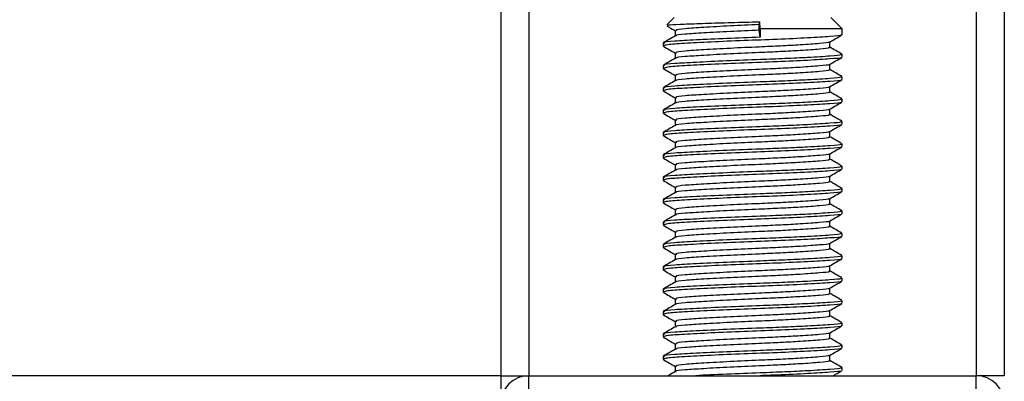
# Model space of a CAD drawing. Header units: millimetres. Extents: x 0 to 420, y 0 to 297.
# Tile 31 of 62: x 151.47 to 163.98, y 199.44 to 204.03. Entities that reach past the tile are written whole.
import ezdxf

# ---------------------------------------------------------------- set-up
doc = ezdxf.new("R2010")
doc.units = ezdxf.units.MM

msp = doc.modelspace()

# ---------------------------------------------------------------- linework, layer by layer
at = {"color": 7, "linetype": 'Continuous', "lineweight": 25}
for p, q in [((157.5858, 233.6261), (157.5858, 199.5067)), ((157.9412, 233.6261), (157.9412, 199.5067)), ((163.6277, 233.6261), (163.6277, 199.5067)), ((163.9832, 233.6261), (163.9832, 199.5067)), ((159.7893, 204.0559), (159.697, 203.9636)), ((161.9218, 203.9138), (161.7796, 204.0559)), ((160.8697, 203.9671), (160.8753, 204.0039)), ((160.8697, 203.896), (160.8697, 203.9671)), ((160.8831, 203.9138), (160.8753, 204.0039)), ((160.8831, 203.9138), (160.8831, 203.8071)), ((161.9218, 203.9138), (160.8831, 203.9138)), ((161.9218, 203.8386), (161.9218, 203.9138)), ((159.801, 203.8918), (159.801, 203.8228)), ((160.8831, 203.8071), (160.8697, 203.896)), ((159.6471, 203.7321), (159.6471, 203.6964)), ((159.6487, 203.6939), (159.6583, 203.6923)), ((161.7679, 203.6786), (161.7679, 203.7479)), ((159.801, 203.6075), (159.801, 203.5384)), ((161.9218, 203.5543), (161.9218, 203.5898)), ((159.6471, 203.4477), (159.6471, 203.412)), ((159.6487, 203.4096), (159.6583, 203.408)), ((161.7679, 203.3942), (161.7679, 203.4635)), ((159.801, 203.3231), (159.801, 203.2541)), ((161.9218, 203.2699), (161.9218, 203.3055)), ((159.6471, 203.1634), (159.6471, 203.1277)), ((161.7679, 203.1099), (161.7679, 203.1792)), ((159.6487, 203.1252), (159.6583, 203.1237)), ((159.801, 203.0388), (159.801, 202.9698)), ((161.9218, 202.9856), (161.9218, 203.0212)), ((159.6471, 202.8791), (159.6471, 202.8434)), ((159.6487, 202.8409), (159.6583, 202.8393)), ((161.7679, 202.8256), (161.7679, 202.8949)), ((159.801, 202.7545), (159.801, 202.6854)), ((161.9218, 202.7013), (161.9218, 202.7368)), ((159.6471, 202.5947), (159.6471, 202.5591)), ((159.6487, 202.5566), (159.6583, 202.555)), ((161.7679, 202.5412), (161.7679, 202.6105)), ((159.801, 202.4702), (159.801, 202.4011)), ((161.9218, 202.417), (161.9218, 202.4525)), ((159.6471, 202.3104), (159.6471, 202.2747)), ((159.6487, 202.2723), (159.6583, 202.2707)), ((161.7679, 202.2569), (161.7679, 202.3262)), ((159.801, 202.1858), (159.801, 202.1168)), ((161.9218, 202.1326), (161.9218, 202.1682)), ((159.6471, 202.0261), (159.6471, 201.9904)), ((161.7679, 201.9726), (161.7679, 202.0419)), ((159.6487, 201.9879), (159.6583, 201.9863)), ((159.801, 201.9015), (159.801, 201.8325)), ((161.9218, 201.8483), (161.9218, 201.8838)), ((159.6471, 201.7418), (159.6471, 201.7061)), ((159.6487, 201.7036), (159.6583, 201.702)), ((161.7679, 201.6883), (161.7679, 201.7576)), ((159.801, 201.6172), (159.801, 201.5481)), ((161.9218, 201.564), (161.9218, 201.5995)), ((159.6471, 201.4574), (159.6471, 201.4217)), ((159.6487, 201.4193), (159.6583, 201.4177)), ((161.7679, 201.4039), (161.7679, 201.4732)), ((159.801, 201.3328), (159.801, 201.2638)), ((161.9218, 201.2796), (161.9218, 201.3152)), ((159.6471, 201.1731), (159.6471, 201.1374)), ((161.7679, 201.1196), (161.7679, 201.1889)), ((159.6487, 201.1349), (159.6583, 201.1334)), ((159.801, 201.0485), (159.801, 200.9795)), ((161.9218, 200.9953), (161.9218, 201.0309)), ((161.7679, 200.8353), (161.7679, 200.9046)), ((159.6471, 200.8888), (159.6471, 200.8531)), ((159.6487, 200.8506), (159.6583, 200.849)), ((159.801, 200.7642), (159.801, 200.6951)), ((161.9218, 200.711), (161.9218, 200.7465)), ((159.6471, 200.6044), (159.6471, 200.5688)), ((159.6487, 200.5663), (159.6583, 200.5647)), ((161.7679, 200.5509), (161.7679, 200.6202)), ((159.801, 200.4799), (159.801, 200.4108)), ((161.9218, 200.4267), (161.9218, 200.4622)), ((159.6471, 200.3201), (159.6471, 200.2844)), ((159.6487, 200.2819), (159.6583, 200.2804)), ((161.7679, 200.2666), (161.7679, 200.3359)), ((159.801, 200.1955), (159.801, 200.1265)), ((161.9218, 200.1423), (161.9218, 200.1779)), ((159.6471, 200.0358), (159.6471, 200.0001)), ((161.7679, 199.9823), (161.7679, 200.0516)), ((159.6487, 199.9976), (159.6583, 199.996)), ((159.801, 199.9112), (159.801, 199.8422)), ((161.9218, 199.858), (161.9218, 199.8935)), ((159.6471, 199.7515), (159.6471, 199.7158)), ((159.6487, 199.7133), (159.6583, 199.7117)), ((161.7679, 199.698), (161.7679, 199.7673)), ((159.801, 199.6269), (159.801, 199.5578)), ((161.9218, 199.5737), (161.9218, 199.6092)), ((157.5858, 199.5067), (104.2741, 199.5067)), ((157.5858, 199.5067), (157.9412, 199.5067)), ((157.5858, 199.5067), (157.5858, 199.1939)), ((157.9412, 199.2223), (157.9412, 199.5067)), ((157.9412, 199.5067), (163.6277, 199.5067)), ((163.9832, 199.5067), (163.6277, 199.5067)), ((163.6277, 199.2223), (163.6277, 199.5067))]:
    msp.add_line(p, q, dxfattribs=at)
for centre, start, end in [((157.9412, 199.1512), 90, 180), ((163.6277, 199.1512), 0, 90)]:
    msp.add_arc(centre, 0.3554, start, end, dxfattribs=at)
for points, knots in [([(159.6961, 203.9508), (159.707, 203.9445), (159.742, 203.9242), (159.7769, 203.904), (159.801, 203.89)], [0, 0, 0, 0, 0.3105896, 1, 1, 1, 1]), ([(159.7044, 203.9563), (159.7053, 203.9583), (159.7076, 203.9638), (159.8494, 203.9723), (160.0968, 203.9813), (160.4235, 203.9918), (160.6956, 203.9993), (160.8447, 204.0031), (160.8753, 204.0039)], [0, 0, 0, 0, 0.127965, 0.3355013, 0.5431564, 0.74606, 0.9478924, 1, 1, 1, 1]), ([(160.8697, 203.9671), (160.7454, 203.9616), (160.4934, 203.9505), (160.1541, 203.9317), (159.9144, 203.9161), (159.7961, 203.9021), (159.8133, 203.894), (159.8178, 203.8919)], [0, 0, 0, 0, 0.22747327, 0.46127999, 0.68605703, 0.91662891, 1, 1, 1, 1]), ([(159.8044, 203.8247), (159.7787, 203.8098), (159.7272, 203.78), (159.6757, 203.7502), (159.6499, 203.7353)], [0, 0, 0, 0, 0.49989867, 1, 1, 1, 1]), ([(160.8831, 203.8071), (160.7393, 203.8017), (160.4479, 203.7906), (160.0554, 203.7718), (159.7784, 203.7561), (159.6415, 203.7422), (159.6613, 203.7342), (159.6664, 203.7321)], [0, 0, 0, 0, 0.227753, 0.46184, 0.6868963, 0.9177483, 1, 1, 1, 1]), ([(161.9056, 203.8345), (161.9072, 203.8335), (161.9183, 203.8266), (161.7809, 203.8155), (161.5038, 203.7979), (161.1077, 203.7795), (160.6697, 203.7641), (160.246, 203.7458), (159.9045, 203.7281), (159.6829, 203.7131), (159.6654, 203.7018), (159.6571, 203.6964)], [0, 0, 0, 0, 0.02094603, 0.1431057, 0.26833207, 0.39481226, 0.5164381, 0.64283453, 0.76819743, 0.89026332, 1, 1, 1, 1]), ([(160.8697, 203.896), (160.7455, 203.8905), (160.4936, 203.8794), (160.1534, 203.8606), (159.9171, 203.845), (159.8008, 203.8324), (159.8118, 203.8256), (159.8131, 203.8248)], [0, 0, 0, 0, 0.2397753, 0.4862266, 0.7231599, 0.9662013, 1, 1, 1, 1]), ([(161.763, 203.745), (161.7887, 203.7599), (161.8402, 203.7898), (161.8917, 203.8195), (161.9174, 203.8344)], [0, 0, 0, 0, 0.4999098, 1, 1, 1, 1]), ([(159.6515, 203.6923), (159.6772, 203.6774), (159.7271, 203.6485), (159.7769, 203.6197), (159.801, 203.6057)], [0, 0, 0, 0, 0.51635581, 1, 1, 1, 1]), ([(161.7504, 203.6786), (161.7548, 203.6762), (161.7701, 203.6679), (161.6487, 203.6555), (161.4252, 203.6394), (161.1479, 203.624), (160.841, 203.6104), (160.493, 203.5951), (160.1535, 203.5763), (159.9171, 203.5606), (159.8008, 203.5481), (159.8118, 203.5413), (159.8131, 203.5405)], [0, 0, 0, 0, 0.0490909, 0.1710963, 0.2961678, 0.392313, 0.4852006, 0.6086368, 0.7355098, 0.8574829, 0.9826005, 1, 1, 1, 1]), ([(161.7544, 203.7451), (161.7555, 203.7442), (161.7642, 203.7375), (161.6455, 203.7267), (161.4259, 203.7104), (161.1477, 203.695), (160.8411, 203.6815), (160.4927, 203.6661), (160.1543, 203.6474), (159.9144, 203.6317), (159.7961, 203.6178), (159.8133, 203.6097), (159.8178, 203.6076)], [0, 0, 0, 0, 0.0170089, 0.1395429, 0.2651564, 0.3617182, 0.4550083, 0.5789794, 0.7064021, 0.8289037, 0.9545634, 1, 1, 1, 1]), ([(161.919, 203.5931), (161.8932, 203.608), (161.8428, 203.6372), (161.7925, 203.6663), (161.7679, 203.6806)], [0, 0, 0, 0, 0.51125952, 1, 1, 1, 1]), ([(159.8044, 203.5404), (159.7787, 203.5255), (159.7272, 203.4957), (159.6757, 203.4658), (159.6499, 203.4509)], [0, 0, 0, 0, 0.4998987, 1, 1, 1, 1]), ([(161.9015, 203.5898), (161.9066, 203.5874), (161.9245, 203.5791), (161.784, 203.5667), (161.5255, 203.5505), (161.2048, 203.5351), (160.8499, 203.5215), (160.4471, 203.5062), (160.0556, 203.4875), (159.7783, 203.4718), (159.6415, 203.4579), (159.6613, 203.4498), (159.6664, 203.4477)], [0, 0, 0, 0, 0.0482673, 0.1669875, 0.2886879, 0.3822403, 0.4726264, 0.5927373, 0.7161886, 0.8348774, 0.9566226, 1, 1, 1, 1]), ([(161.9056, 203.5501), (161.9072, 203.5491), (161.9183, 203.5422), (161.7809, 203.5312), (161.5038, 203.5135), (161.1077, 203.4952), (160.6697, 203.4798), (160.246, 203.4614), (159.9045, 203.4438), (159.6829, 203.4288), (159.6654, 203.4174), (159.6571, 203.412)], [0, 0, 0, 0, 0.020946, 0.1431057, 0.2683321, 0.3948123, 0.5164381, 0.6428345, 0.7681974, 0.8902633, 1, 1, 1, 1]), ([(161.763, 203.4607), (161.7887, 203.4756), (161.8402, 203.5054), (161.8917, 203.5352), (161.9174, 203.5501)], [0, 0, 0, 0, 0.4999098, 1, 1, 1, 1]), ([(159.6515, 203.408), (159.6772, 203.3931), (159.7271, 203.3642), (159.7769, 203.3353), (159.801, 203.3214)], [0, 0, 0, 0, 0.5163558, 1, 1, 1, 1]), ([(161.7544, 203.4607), (161.7555, 203.4599), (161.7642, 203.4532), (161.6455, 203.4423), (161.4259, 203.4261), (161.1477, 203.4107), (160.8411, 203.3971), (160.4927, 203.3818), (160.1543, 203.3631), (159.9144, 203.3474), (159.7961, 203.3335), (159.8133, 203.3254), (159.8178, 203.3232)], [0, 0, 0, 0, 0.0170089, 0.1395429, 0.2651564, 0.3617182, 0.4550083, 0.5789794, 0.7064021, 0.8289037, 0.9545634, 1, 1, 1, 1]), ([(161.9015, 203.3055), (161.9066, 203.3031), (161.9245, 203.2947), (161.784, 203.2824), (161.5255, 203.2662), (161.2048, 203.2508), (160.8499, 203.2372), (160.4471, 203.2219), (160.0556, 203.2031), (159.7783, 203.1875), (159.6415, 203.1736), (159.6613, 203.1655), (159.6664, 203.1634)], [0, 0, 0, 0, 0.0482673, 0.1669875, 0.2886879, 0.3822403, 0.4726264, 0.5927373, 0.7161886, 0.8348774, 0.9566226, 1, 1, 1, 1]), ([(161.7504, 203.3943), (161.7548, 203.3919), (161.7701, 203.3836), (161.6487, 203.3712), (161.4252, 203.355), (161.1479, 203.3396), (160.841, 203.326), (160.493, 203.3107), (160.1535, 203.292), (159.9171, 203.2763), (159.8008, 203.2637), (159.8118, 203.257), (159.8131, 203.2561)], [0, 0, 0, 0, 0.0490909, 0.1710963, 0.2961678, 0.392313, 0.4852006, 0.6086368, 0.7355098, 0.8574829, 0.9826005, 1, 1, 1, 1]), ([(161.919, 203.3088), (161.8932, 203.3237), (161.8428, 203.3528), (161.7925, 203.382), (161.7679, 203.3963)], [0, 0, 0, 0, 0.5112595, 1, 1, 1, 1]), ([(159.8044, 203.2561), (159.7787, 203.2411), (159.7272, 203.2113), (159.6757, 203.1815), (159.6499, 203.1666)], [0, 0, 0, 0, 0.4998987, 1, 1, 1, 1]), ([(161.9056, 203.2658), (161.9072, 203.2648), (161.9183, 203.2579), (161.7809, 203.2469), (161.5038, 203.2292), (161.1077, 203.2108), (160.6697, 203.1954), (160.246, 203.1771), (159.9045, 203.1595), (159.6829, 203.1444), (159.6654, 203.1331), (159.6571, 203.1277)], [0, 0, 0, 0, 0.020946, 0.1431057, 0.2683321, 0.3948123, 0.5164381, 0.6428345, 0.7681974, 0.8902633, 1, 1, 1, 1]), ([(161.7544, 203.1764), (161.7555, 203.1756), (161.7642, 203.1689), (161.6455, 203.158), (161.4259, 203.1418), (161.1477, 203.1264), (160.8411, 203.1128), (160.4927, 203.0975), (160.1543, 203.0787), (159.9144, 203.0631), (159.7961, 203.0492), (159.8133, 203.0411), (159.8178, 203.0389)], [0, 0, 0, 0, 0.0170089, 0.1395429, 0.2651564, 0.3617182, 0.4550083, 0.5789794, 0.7064021, 0.8289037, 0.9545634, 1, 1, 1, 1]), ([(161.763, 203.1764), (161.7887, 203.1913), (161.8402, 203.2211), (161.8917, 203.2509), (161.9174, 203.2658)], [0, 0, 0, 0, 0.4999098, 1, 1, 1, 1]), ([(159.6515, 203.1236), (159.6772, 203.1087), (159.7271, 203.0799), (159.7769, 203.051), (159.801, 203.037)], [0, 0, 0, 0, 0.5163558, 1, 1, 1, 1]), ([(161.7504, 203.1099), (161.7548, 203.1075), (161.7701, 203.0992), (161.6487, 203.0869), (161.4252, 203.0707), (161.1479, 203.0553), (160.841, 203.0417), (160.493, 203.0264), (160.1535, 203.0077), (159.9171, 202.992), (159.8008, 202.9794), (159.8118, 202.9726), (159.8131, 202.9718)], [0, 0, 0, 0, 0.0490909, 0.1710963, 0.2961678, 0.392313, 0.4852006, 0.6086368, 0.7355098, 0.8574829, 0.9826005, 1, 1, 1, 1]), ([(161.919, 203.0244), (161.8932, 203.0394), (161.8428, 203.0685), (161.7925, 203.0977), (161.7679, 203.1119)], [0, 0, 0, 0, 0.5112595, 1, 1, 1, 1]), ([(159.8044, 202.9717), (159.7787, 202.9568), (159.7272, 202.927), (159.6757, 202.8972), (159.6499, 202.8823)], [0, 0, 0, 0, 0.49989867, 1, 1, 1, 1]), ([(161.9015, 203.0212), (161.9066, 203.0187), (161.9245, 203.0104), (161.784, 202.998), (161.5255, 202.9818), (161.2048, 202.9665), (160.8499, 202.9529), (160.4471, 202.9376), (160.0556, 202.9188), (159.7783, 202.9031), (159.6415, 202.8892), (159.6613, 202.8812), (159.6664, 202.8791)], [0, 0, 0, 0, 0.0482673, 0.1669875, 0.2886879, 0.3822403, 0.4726264, 0.5927373, 0.7161886, 0.8348774, 0.9566226, 1, 1, 1, 1]), ([(161.9056, 202.9815), (161.9072, 202.9805), (161.9183, 202.9736), (161.7809, 202.9625), (161.5038, 202.9449), (161.1077, 202.9265), (160.6697, 202.9111), (160.246, 202.8928), (159.9045, 202.8751), (159.6829, 202.8601), (159.6654, 202.8488), (159.6571, 202.8434)], [0, 0, 0, 0, 0.020946, 0.1431057, 0.2683321, 0.3948123, 0.5164381, 0.6428345, 0.7681974, 0.8902633, 1, 1, 1, 1]), ([(161.763, 202.8921), (161.7887, 202.907), (161.8402, 202.9368), (161.8917, 202.9666), (161.9174, 202.9815)], [0, 0, 0, 0, 0.4999098, 1, 1, 1, 1]), ([(159.6515, 202.8393), (159.6772, 202.8244), (159.7271, 202.7955), (159.7769, 202.7667), (159.801, 202.7527)], [0, 0, 0, 0, 0.5163558, 1, 1, 1, 1]), ([(161.7504, 202.8256), (161.7548, 202.8232), (161.7701, 202.8149), (161.6487, 202.8026), (161.4252, 202.7864), (161.1479, 202.771), (160.841, 202.7574), (160.493, 202.7421), (160.1535, 202.7233), (159.9171, 202.7077), (159.8008, 202.6951), (159.8118, 202.6883), (159.8131, 202.6875)], [0, 0, 0, 0, 0.0490909, 0.1710963, 0.2961678, 0.392313, 0.4852006, 0.6086368, 0.7355098, 0.8574829, 0.9826005, 1, 1, 1, 1]), ([(161.7544, 202.8921), (161.7555, 202.8912), (161.7642, 202.8845), (161.6455, 202.8737), (161.4259, 202.8574), (161.1477, 202.8421), (160.8411, 202.8285), (160.4927, 202.8132), (160.1543, 202.7944), (159.9144, 202.7787), (159.7961, 202.7648), (159.8133, 202.7567), (159.8178, 202.7546)], [0, 0, 0, 0, 0.0170089, 0.1395429, 0.2651564, 0.3617182, 0.4550083, 0.5789794, 0.7064021, 0.8289037, 0.9545634, 1, 1, 1, 1]), ([(161.919, 202.7401), (161.8932, 202.755), (161.8428, 202.7842), (161.7925, 202.8134), (161.7679, 202.8276)], [0, 0, 0, 0, 0.5112595, 1, 1, 1, 1]), ([(159.8044, 202.6874), (159.7787, 202.6725), (159.7272, 202.6427), (159.6757, 202.6129), (159.6499, 202.5979)], [0, 0, 0, 0, 0.4998987, 1, 1, 1, 1]), ([(161.9015, 202.7368), (161.9066, 202.7344), (161.9245, 202.7261), (161.784, 202.7137), (161.5255, 202.6975), (161.2048, 202.6821), (160.8499, 202.6685), (160.4471, 202.6532), (160.0556, 202.6345), (159.7783, 202.6188), (159.6415, 202.6049), (159.6613, 202.5969), (159.6664, 202.5947)], [0, 0, 0, 0, 0.0482673, 0.1669875, 0.2886879, 0.3822403, 0.4726264, 0.5927373, 0.7161886, 0.8348774, 0.9566226, 1, 1, 1, 1]), ([(161.9056, 202.6972), (161.9072, 202.6961), (161.9183, 202.6892), (161.7809, 202.6782), (161.5038, 202.6605), (161.1077, 202.6422), (160.6697, 202.6268), (160.246, 202.6084), (159.9045, 202.5908), (159.6829, 202.5758), (159.6654, 202.5644), (159.6571, 202.5591)], [0, 0, 0, 0, 0.020946, 0.1431057, 0.2683321, 0.3948123, 0.5164381, 0.6428345, 0.7681974, 0.8902633, 1, 1, 1, 1]), ([(161.763, 202.6077), (161.7887, 202.6226), (161.8402, 202.6524), (161.8917, 202.6822), (161.9174, 202.6971)], [0, 0, 0, 0, 0.4999098, 1, 1, 1, 1]), ([(159.6515, 202.555), (159.6772, 202.5401), (159.7271, 202.5112), (159.7769, 202.4823), (159.801, 202.4684)], [0, 0, 0, 0, 0.5163558, 1, 1, 1, 1]), ([(161.7504, 202.5413), (161.7548, 202.5389), (161.7701, 202.5306), (161.6487, 202.5182), (161.4252, 202.502), (161.1479, 202.4866), (160.841, 202.4731), (160.493, 202.4577), (160.1535, 202.439), (159.9171, 202.4233), (159.8008, 202.4107), (159.8118, 202.404), (159.8131, 202.4031)], [0, 0, 0, 0, 0.0490909, 0.1710963, 0.2961678, 0.392313, 0.4852006, 0.6086368, 0.7355098, 0.8574829, 0.9826005, 1, 1, 1, 1]), ([(161.7544, 202.6077), (161.7555, 202.6069), (161.7642, 202.6002), (161.6455, 202.5893), (161.4259, 202.5731), (161.1477, 202.5577), (160.8411, 202.5441), (160.4927, 202.5288), (160.1543, 202.5101), (159.9144, 202.4944), (159.7961, 202.4805), (159.8133, 202.4724), (159.8178, 202.4703)], [0, 0, 0, 0, 0.0170089, 0.1395429, 0.2651564, 0.3617182, 0.4550083, 0.5789794, 0.7064021, 0.8289037, 0.9545634, 1, 1, 1, 1]), ([(161.919, 202.4558), (161.8932, 202.4707), (161.8428, 202.4998), (161.7925, 202.529), (161.7679, 202.5433)], [0, 0, 0, 0, 0.5112595, 1, 1, 1, 1]), ([(159.8044, 202.4031), (159.7787, 202.3882), (159.7272, 202.3583), (159.6757, 202.3285), (159.6499, 202.3136)], [0, 0, 0, 0, 0.4998987, 1, 1, 1, 1]), ([(161.9015, 202.4525), (161.9066, 202.4501), (161.9245, 202.4417), (161.784, 202.4294), (161.5255, 202.4132), (161.2048, 202.3978), (160.8499, 202.3842), (160.4471, 202.3689), (160.0556, 202.3501), (159.7783, 202.3345), (159.6415, 202.3206), (159.6613, 202.3125), (159.6664, 202.3104)], [0, 0, 0, 0, 0.04826734, 0.16698745, 0.28868792, 0.3822403, 0.47262643, 0.59273734, 0.71618864, 0.8348774, 0.95662262, 1, 1, 1, 1]), ([(161.9056, 202.4128), (161.9072, 202.4118), (161.9183, 202.4049), (161.7809, 202.3939), (161.5038, 202.3762), (161.1077, 202.3579), (160.6697, 202.3424), (160.246, 202.3241), (159.9045, 202.3065), (159.6829, 202.2915), (159.6654, 202.2801), (159.6571, 202.2747)], [0, 0, 0, 0, 0.020946, 0.1431057, 0.2683321, 0.3948123, 0.5164381, 0.6428345, 0.7681974, 0.8902633, 1, 1, 1, 1]), ([(161.763, 202.3234), (161.7887, 202.3383), (161.8402, 202.3681), (161.8917, 202.3979), (161.9174, 202.4128)], [0, 0, 0, 0, 0.4999098, 1, 1, 1, 1]), ([(159.6515, 202.2706), (159.6772, 202.2557), (159.7271, 202.2269), (159.7769, 202.198), (159.801, 202.1841)], [0, 0, 0, 0, 0.5163558, 1, 1, 1, 1]), ([(161.7544, 202.3234), (161.7555, 202.3226), (161.7642, 202.3159), (161.6455, 202.305), (161.4259, 202.2888), (161.1477, 202.2734), (160.8411, 202.2598), (160.4927, 202.2445), (160.1543, 202.2257), (159.9144, 202.2101), (159.7961, 202.1962), (159.8133, 202.1881), (159.8178, 202.1859)], [0, 0, 0, 0, 0.0170089, 0.1395429, 0.2651564, 0.3617182, 0.4550083, 0.5789794, 0.7064021, 0.8289037, 0.9545634, 1, 1, 1, 1]), ([(161.9015, 202.1682), (161.9066, 202.1658), (161.9245, 202.1574), (161.784, 202.145), (161.5255, 202.1289), (161.2048, 202.1135), (160.8499, 202.0999), (160.4471, 202.0846), (160.0556, 202.0658), (159.7783, 202.0501), (159.6415, 202.0363), (159.6613, 202.0282), (159.6664, 202.0261)], [0, 0, 0, 0, 0.0482673, 0.1669875, 0.2886879, 0.3822403, 0.4726264, 0.5927373, 0.7161886, 0.8348774, 0.9566226, 1, 1, 1, 1]), ([(161.7504, 202.2569), (161.7548, 202.2546), (161.7701, 202.2462), (161.6487, 202.2339), (161.4252, 202.2177), (161.1479, 202.2023), (160.841, 202.1887), (160.493, 202.1734), (160.1535, 202.1547), (159.9171, 202.139), (159.8008, 202.1264), (159.8118, 202.1196), (159.8131, 202.1188)], [0, 0, 0, 0, 0.04909091, 0.17109626, 0.29616782, 0.39231299, 0.48520062, 0.60863681, 0.73550977, 0.85748287, 0.98260048, 1, 1, 1, 1]), ([(161.919, 202.1715), (161.8932, 202.1864), (161.8428, 202.2155), (161.7925, 202.2447), (161.7679, 202.259)], [0, 0, 0, 0, 0.5112595, 1, 1, 1, 1]), ([(159.8044, 202.1187), (159.7787, 202.1038), (159.7272, 202.074), (159.6757, 202.0442), (159.6499, 202.0293)], [0, 0, 0, 0, 0.4998987, 1, 1, 1, 1]), ([(161.9056, 202.1285), (161.9072, 202.1275), (161.9183, 202.1206), (161.7809, 202.1095), (161.5038, 202.0919), (161.1077, 202.0735), (160.6697, 202.0581), (160.246, 202.0398), (159.9045, 202.0221), (159.6829, 202.0071), (159.6654, 201.9958), (159.6571, 201.9904)], [0, 0, 0, 0, 0.020946, 0.1431057, 0.2683321, 0.3948123, 0.5164381, 0.6428345, 0.7681974, 0.8902633, 1, 1, 1, 1]), ([(161.7544, 202.0391), (161.7555, 202.0383), (161.7642, 202.0316), (161.6455, 202.0207), (161.4259, 202.0045), (161.1477, 201.9891), (160.8411, 201.9755), (160.4927, 201.9602), (160.1543, 201.9414), (159.9144, 201.9258), (159.7961, 201.9118), (159.8133, 201.9037), (159.8178, 201.9016)], [0, 0, 0, 0, 0.0170089, 0.1395429, 0.2651564, 0.3617182, 0.4550083, 0.5789794, 0.7064021, 0.8289037, 0.9545634, 1, 1, 1, 1]), ([(161.763, 202.0391), (161.7887, 202.054), (161.8402, 202.0838), (161.8917, 202.1136), (161.9174, 202.1285)], [0, 0, 0, 0, 0.4999098, 1, 1, 1, 1]), ([(159.6515, 201.9863), (159.6772, 201.9714), (159.7271, 201.9426), (159.7769, 201.9137), (159.801, 201.8997)], [0, 0, 0, 0, 0.5163558, 1, 1, 1, 1]), ([(161.7504, 201.9726), (161.7548, 201.9702), (161.7701, 201.9619), (161.6487, 201.9496), (161.4252, 201.9334), (161.1479, 201.918), (160.841, 201.9044), (160.493, 201.8891), (160.1535, 201.8703), (159.9171, 201.8547), (159.8008, 201.8421), (159.8118, 201.8353), (159.8131, 201.8345)], [0, 0, 0, 0, 0.04909091, 0.17109626, 0.29616782, 0.39231299, 0.48520062, 0.60863681, 0.73550977, 0.85748287, 0.98260048, 1, 1, 1, 1]), ([(161.919, 201.8871), (161.8932, 201.902), (161.8428, 201.9312), (161.7925, 201.9604), (161.7679, 201.9746)], [0, 0, 0, 0, 0.5112595, 1, 1, 1, 1]), ([(159.8044, 201.8344), (159.7787, 201.8195), (159.7272, 201.7897), (159.6757, 201.7599), (159.6499, 201.745)], [0, 0, 0, 0, 0.4998987, 1, 1, 1, 1]), ([(161.9015, 201.8838), (161.9066, 201.8814), (161.9245, 201.8731), (161.784, 201.8607), (161.5255, 201.8445), (161.2048, 201.8291), (160.8499, 201.8155), (160.4471, 201.8002), (160.0556, 201.7815), (159.7783, 201.7658), (159.6415, 201.7519), (159.6613, 201.7439), (159.6664, 201.7418)], [0, 0, 0, 0, 0.04826734, 0.16698745, 0.28868792, 0.3822403, 0.47262643, 0.59273734, 0.71618864, 0.8348774, 0.95662262, 1, 1, 1, 1]), ([(161.9056, 201.8442), (161.9072, 201.8432), (161.9183, 201.8363), (161.7809, 201.8252), (161.5038, 201.8076), (161.1077, 201.7892), (160.6697, 201.7738), (160.246, 201.7555), (159.9045, 201.7378), (159.6829, 201.7228), (159.6654, 201.7114), (159.6571, 201.7061)], [0, 0, 0, 0, 0.020946, 0.1431057, 0.2683321, 0.3948123, 0.5164381, 0.6428345, 0.7681974, 0.8902633, 1, 1, 1, 1]), ([(161.763, 201.7547), (161.7887, 201.7696), (161.8402, 201.7995), (161.8917, 201.8292), (161.9174, 201.8441)], [0, 0, 0, 0, 0.4999098, 1, 1, 1, 1]), ([(159.6515, 201.702), (159.6772, 201.6871), (159.7271, 201.6582), (159.7769, 201.6294), (159.801, 201.6154)], [0, 0, 0, 0, 0.5163558, 1, 1, 1, 1]), ([(161.7504, 201.6883), (161.7548, 201.6859), (161.7701, 201.6776), (161.6487, 201.6652), (161.4252, 201.649), (161.1479, 201.6337), (160.841, 201.6201), (160.493, 201.6048), (160.1535, 201.586), (159.9171, 201.5703), (159.8008, 201.5577), (159.8118, 201.551), (159.8131, 201.5502)], [0, 0, 0, 0, 0.04909091, 0.17109626, 0.29616782, 0.39231299, 0.48520062, 0.60863681, 0.73550977, 0.85748287, 0.98260048, 1, 1, 1, 1]), ([(161.7544, 201.7547), (161.7555, 201.7539), (161.7642, 201.7472), (161.6455, 201.7364), (161.4259, 201.7201), (161.1477, 201.7047), (160.8411, 201.6912), (160.4927, 201.6758), (160.1543, 201.6571), (159.9144, 201.6414), (159.7961, 201.6275), (159.8133, 201.6194), (159.8178, 201.6173)], [0, 0, 0, 0, 0.0170089, 0.1395429, 0.2651564, 0.3617182, 0.4550083, 0.5789794, 0.7064021, 0.8289037, 0.9545634, 1, 1, 1, 1]), ([(161.919, 201.6028), (161.8932, 201.6177), (161.8428, 201.6469), (161.7925, 201.676), (161.7679, 201.6903)], [0, 0, 0, 0, 0.5112595, 1, 1, 1, 1]), ([(159.8044, 201.5501), (159.7787, 201.5352), (159.7272, 201.5053), (159.6757, 201.4755), (159.6499, 201.4606)], [0, 0, 0, 0, 0.4998987, 1, 1, 1, 1]), ([(161.9015, 201.5995), (161.9066, 201.5971), (161.9245, 201.5888), (161.784, 201.5764), (161.5255, 201.5602), (161.2048, 201.5448), (160.8499, 201.5312), (160.4471, 201.5159), (160.0556, 201.4972), (159.7783, 201.4815), (159.6415, 201.4676), (159.6613, 201.4595), (159.6664, 201.4574)], [0, 0, 0, 0, 0.0482673, 0.1669875, 0.2886879, 0.3822403, 0.4726264, 0.5927373, 0.7161886, 0.8348774, 0.9566226, 1, 1, 1, 1]), ([(161.9056, 201.5598), (161.9072, 201.5588), (161.9183, 201.5519), (161.7809, 201.5409), (161.5038, 201.5232), (161.1077, 201.5049), (160.6697, 201.4895), (160.246, 201.4711), (159.9045, 201.4535), (159.6829, 201.4385), (159.6654, 201.4271), (159.6571, 201.4217)], [0, 0, 0, 0, 0.020946, 0.1431057, 0.2683321, 0.3948123, 0.5164381, 0.6428345, 0.7681974, 0.8902633, 1, 1, 1, 1]), ([(161.763, 201.4704), (161.7887, 201.4853), (161.8402, 201.5151), (161.8917, 201.5449), (161.9174, 201.5598)], [0, 0, 0, 0, 0.4999098, 1, 1, 1, 1]), ([(159.6515, 201.4176), (159.6772, 201.4027), (159.7271, 201.3739), (159.7769, 201.345), (159.801, 201.3311)], [0, 0, 0, 0, 0.5163558, 1, 1, 1, 1]), ([(161.7504, 201.404), (161.7548, 201.4016), (161.7701, 201.3933), (161.6487, 201.3809), (161.4252, 201.3647), (161.1479, 201.3493), (160.841, 201.3357), (160.493, 201.3204), (160.1535, 201.3017), (159.9171, 201.286), (159.8008, 201.2734), (159.8118, 201.2666), (159.8131, 201.2658)], [0, 0, 0, 0, 0.0490909, 0.1710963, 0.2961678, 0.392313, 0.4852006, 0.6086368, 0.7355098, 0.8574829, 0.9826005, 1, 1, 1, 1]), ([(161.7544, 201.4704), (161.7555, 201.4696), (161.7642, 201.4629), (161.6455, 201.452), (161.4259, 201.4358), (161.1477, 201.4204), (160.8411, 201.4068), (160.4927, 201.3915), (160.1543, 201.3728), (159.9144, 201.3571), (159.7961, 201.3432), (159.8133, 201.3351), (159.8178, 201.3329)], [0, 0, 0, 0, 0.0170089, 0.1395429, 0.2651564, 0.3617182, 0.4550083, 0.5789794, 0.7064021, 0.8289037, 0.9545634, 1, 1, 1, 1]), ([(161.919, 201.3185), (161.8932, 201.3334), (161.8428, 201.3625), (161.7925, 201.3917), (161.7679, 201.406)], [0, 0, 0, 0, 0.5112595, 1, 1, 1, 1]), ([(161.9015, 201.3152), (161.9066, 201.3128), (161.9245, 201.3044), (161.784, 201.2921), (161.5255, 201.2759), (161.2048, 201.2605), (160.8499, 201.2469), (160.4471, 201.2316), (160.0556, 201.2128), (159.7783, 201.1972), (159.6415, 201.1833), (159.6613, 201.1752), (159.6664, 201.1731)], [0, 0, 0, 0, 0.0482673, 0.1669875, 0.2886879, 0.3822403, 0.4726264, 0.5927373, 0.7161886, 0.8348774, 0.9566226, 1, 1, 1, 1]), ([(161.9056, 201.2755), (161.9072, 201.2745), (161.9183, 201.2676), (161.7809, 201.2566), (161.5038, 201.2389), (161.1077, 201.2205), (160.6697, 201.2051), (160.246, 201.1868), (159.9045, 201.1692), (159.6829, 201.1541), (159.6654, 201.1428), (159.6571, 201.1374)], [0, 0, 0, 0, 0.020946, 0.1431057, 0.2683321, 0.3948123, 0.5164381, 0.6428345, 0.7681974, 0.8902633, 1, 1, 1, 1]), ([(161.763, 201.1861), (161.7887, 201.201), (161.8402, 201.2308), (161.8917, 201.2606), (161.9174, 201.2755)], [0, 0, 0, 0, 0.4999098, 1, 1, 1, 1]), ([(159.8044, 201.2658), (159.7787, 201.2508), (159.7272, 201.221), (159.6757, 201.1912), (159.6499, 201.1763)], [0, 0, 0, 0, 0.4998987, 1, 1, 1, 1]), ([(161.7544, 201.1861), (161.7555, 201.1853), (161.7642, 201.1786), (161.6455, 201.1677), (161.4259, 201.1515), (161.1477, 201.1361), (160.8411, 201.1225), (160.4927, 201.1072), (160.1543, 201.0884), (159.9144, 201.0728), (159.7961, 201.0588), (159.8133, 201.0508), (159.8178, 201.0486)], [0, 0, 0, 0, 0.0170089, 0.1395429, 0.2651564, 0.3617182, 0.4550083, 0.5789794, 0.7064021, 0.8289037, 0.9545634, 1, 1, 1, 1]), ([(159.6515, 201.1333), (159.6772, 201.1184), (159.7271, 201.0896), (159.7769, 201.0607), (159.801, 201.0467)], [0, 0, 0, 0, 0.51635581, 1, 1, 1, 1]), ([(161.9015, 201.0309), (161.9066, 201.0284), (161.9245, 201.0201), (161.784, 201.0077), (161.5255, 200.9915), (161.2048, 200.9761), (160.8499, 200.9626), (160.4471, 200.9472), (160.0556, 200.9285), (159.7783, 200.9128), (159.6415, 200.8989), (159.6613, 200.8909), (159.6664, 200.8888)], [0, 0, 0, 0, 0.0482673, 0.1669875, 0.2886879, 0.3822403, 0.4726264, 0.5927373, 0.7161886, 0.8348774, 0.9566226, 1, 1, 1, 1]), ([(161.7504, 201.1196), (161.7548, 201.1172), (161.7701, 201.1089), (161.6487, 201.0966), (161.4252, 201.0804), (161.1479, 201.065), (160.841, 201.0514), (160.493, 201.0361), (160.1535, 201.0174), (159.9171, 201.0017), (159.8008, 200.9891), (159.8118, 200.9823), (159.8131, 200.9815)], [0, 0, 0, 0, 0.04909091, 0.17109626, 0.29616782, 0.39231299, 0.48520062, 0.60863681, 0.73550977, 0.85748287, 0.98260048, 1, 1, 1, 1]), ([(161.919, 201.0341), (161.8932, 201.049), (161.8428, 201.0782), (161.7925, 201.1074), (161.7679, 201.1216)], [0, 0, 0, 0, 0.5112595, 1, 1, 1, 1]), ([(159.8044, 200.9814), (159.7787, 200.9665), (159.7272, 200.9367), (159.6757, 200.9069), (159.6499, 200.892)], [0, 0, 0, 0, 0.4998987, 1, 1, 1, 1]), ([(161.9056, 200.9912), (161.9072, 200.9902), (161.9183, 200.9833), (161.7809, 200.9722), (161.5038, 200.9546), (161.1077, 200.9362), (160.6697, 200.9208), (160.246, 200.9025), (159.9045, 200.8848), (159.6829, 200.8698), (159.6654, 200.8585), (159.6571, 200.8531)], [0, 0, 0, 0, 0.020946, 0.1431057, 0.2683321, 0.3948123, 0.5164381, 0.6428345, 0.7681974, 0.8902633, 1, 1, 1, 1]), ([(161.7544, 200.9018), (161.7555, 200.9009), (161.7642, 200.8942), (161.6455, 200.8834), (161.4259, 200.8671), (161.1477, 200.8518), (160.8411, 200.8382), (160.4927, 200.8229), (160.1543, 200.8041), (159.9144, 200.7884), (159.7961, 200.7745), (159.8133, 200.7664), (159.8178, 200.7643)], [0, 0, 0, 0, 0.0170089, 0.1395429, 0.2651564, 0.3617182, 0.4550083, 0.5789794, 0.7064021, 0.8289037, 0.9545634, 1, 1, 1, 1]), ([(161.763, 200.9018), (161.7887, 200.9167), (161.8402, 200.9465), (161.8917, 200.9763), (161.9174, 200.9912)], [0, 0, 0, 0, 0.4999098, 1, 1, 1, 1]), ([(159.6515, 200.849), (159.6772, 200.8341), (159.7271, 200.8052), (159.7769, 200.7764), (159.801, 200.7624)], [0, 0, 0, 0, 0.5163558, 1, 1, 1, 1]), ([(161.7504, 200.8353), (161.7548, 200.8329), (161.7701, 200.8246), (161.6487, 200.8122), (161.4252, 200.7961), (161.1479, 200.7807), (160.841, 200.7671), (160.493, 200.7518), (160.1535, 200.733), (159.9171, 200.7174), (159.8008, 200.7048), (159.8118, 200.698), (159.8131, 200.6972)], [0, 0, 0, 0, 0.0490909, 0.1710963, 0.2961678, 0.392313, 0.4852006, 0.6086368, 0.7355098, 0.8574829, 0.9826005, 1, 1, 1, 1]), ([(161.919, 200.7498), (161.8932, 200.7647), (161.8428, 200.7939), (161.7925, 200.823), (161.7679, 200.8373)], [0, 0, 0, 0, 0.5112595, 1, 1, 1, 1]), ([(159.8044, 200.6971), (159.7787, 200.6822), (159.7272, 200.6524), (159.6757, 200.6226), (159.6499, 200.6076)], [0, 0, 0, 0, 0.4998987, 1, 1, 1, 1]), ([(161.9015, 200.7465), (161.9066, 200.7441), (161.9245, 200.7358), (161.784, 200.7234), (161.5255, 200.7072), (161.2048, 200.6918), (160.8499, 200.6782), (160.4471, 200.6629), (160.0556, 200.6442), (159.7783, 200.6285), (159.6415, 200.6146), (159.6613, 200.6066), (159.6664, 200.6044)], [0, 0, 0, 0, 0.0482673, 0.1669875, 0.2886879, 0.3822403, 0.4726264, 0.5927373, 0.7161886, 0.8348774, 0.9566226, 1, 1, 1, 1]), ([(161.9056, 200.7069), (161.9072, 200.7058), (161.9183, 200.6989), (161.7809, 200.6879), (161.5038, 200.6702), (161.1077, 200.6519), (160.6697, 200.6365), (160.246, 200.6181), (159.9045, 200.6005), (159.6829, 200.5855), (159.6654, 200.5741), (159.6571, 200.5688)], [0, 0, 0, 0, 0.020946, 0.1431057, 0.2683321, 0.3948123, 0.5164381, 0.6428345, 0.7681974, 0.8902633, 1, 1, 1, 1]), ([(161.763, 200.6174), (161.7887, 200.6323), (161.8402, 200.6621), (161.8917, 200.6919), (161.9174, 200.7068)], [0, 0, 0, 0, 0.4999098, 1, 1, 1, 1]), ([(159.6515, 200.5647), (159.6772, 200.5498), (159.7271, 200.5209), (159.7769, 200.492), (159.801, 200.4781)], [0, 0, 0, 0, 0.5163558, 1, 1, 1, 1]), ([(161.7504, 200.551), (161.7548, 200.5486), (161.7701, 200.5403), (161.6487, 200.5279), (161.4252, 200.5117), (161.1479, 200.4963), (160.841, 200.4828), (160.493, 200.4674), (160.1535, 200.4487), (159.9171, 200.433), (159.8008, 200.4204), (159.8118, 200.4137), (159.8131, 200.4128)], [0, 0, 0, 0, 0.0490909, 0.1710963, 0.2961678, 0.392313, 0.4852006, 0.6086368, 0.7355098, 0.8574829, 0.9826005, 1, 1, 1, 1]), ([(161.7544, 200.6174), (161.7555, 200.6166), (161.7642, 200.6099), (161.6455, 200.599), (161.4259, 200.5828), (161.1477, 200.5674), (160.8411, 200.5538), (160.4927, 200.5385), (160.1543, 200.5198), (159.9144, 200.5041), (159.7961, 200.4902), (159.8133, 200.4821), (159.8178, 200.4799)], [0, 0, 0, 0, 0.0170089, 0.1395429, 0.2651564, 0.3617182, 0.4550083, 0.5789794, 0.7064021, 0.8289037, 0.9545634, 1, 1, 1, 1]), ([(161.919, 200.4655), (161.8932, 200.4804), (161.8428, 200.5095), (161.7925, 200.5387), (161.7679, 200.553)], [0, 0, 0, 0, 0.5112595, 1, 1, 1, 1]), ([(159.8044, 200.4128), (159.7787, 200.3979), (159.7272, 200.368), (159.6757, 200.3382), (159.6499, 200.3233)], [0, 0, 0, 0, 0.4998987, 1, 1, 1, 1]), ([(161.9015, 200.4622), (161.9066, 200.4598), (161.9245, 200.4514), (161.784, 200.4391), (161.5255, 200.4229), (161.2048, 200.4075), (160.8499, 200.3939), (160.4471, 200.3786), (160.0556, 200.3598), (159.7783, 200.3442), (159.6415, 200.3303), (159.6613, 200.3222), (159.6664, 200.3201)], [0, 0, 0, 0, 0.0482673, 0.1669875, 0.2886879, 0.3822403, 0.4726264, 0.5927373, 0.7161886, 0.8348774, 0.9566226, 1, 1, 1, 1]), ([(161.9056, 200.4225), (161.9072, 200.4215), (161.9183, 200.4146), (161.7809, 200.4036), (161.5038, 200.3859), (161.1077, 200.3676), (160.6697, 200.3521), (160.246, 200.3338), (159.9045, 200.3162), (159.6829, 200.3012), (159.6654, 200.2898), (159.6571, 200.2844)], [0, 0, 0, 0, 0.020946, 0.1431057, 0.2683321, 0.3948123, 0.5164381, 0.6428345, 0.7681974, 0.8902633, 1, 1, 1, 1]), ([(161.763, 200.3331), (161.7887, 200.348), (161.8402, 200.3778), (161.8917, 200.4076), (161.9174, 200.4225)], [0, 0, 0, 0, 0.4999098, 1, 1, 1, 1]), ([(159.6515, 200.2803), (159.6772, 200.2654), (159.7271, 200.2366), (159.7769, 200.2077), (159.801, 200.1937)], [0, 0, 0, 0, 0.5163558, 1, 1, 1, 1]), ([(161.7544, 200.3331), (161.7555, 200.3323), (161.7642, 200.3256), (161.6455, 200.3147), (161.4259, 200.2985), (161.1477, 200.2831), (160.8411, 200.2695), (160.4927, 200.2542), (160.1543, 200.2354), (159.9144, 200.2198), (159.7961, 200.2059), (159.8133, 200.1978), (159.8178, 200.1956)], [0, 0, 0, 0, 0.0170089, 0.1395429, 0.2651564, 0.3617182, 0.4550083, 0.5789794, 0.7064021, 0.8289037, 0.9545634, 1, 1, 1, 1]), ([(161.9015, 200.1779), (161.9066, 200.1755), (161.9245, 200.1671), (161.784, 200.1547), (161.5255, 200.1386), (161.2048, 200.1232), (160.8499, 200.1096), (160.4471, 200.0943), (160.0556, 200.0755), (159.7783, 200.0598), (159.6415, 200.046), (159.6613, 200.0379), (159.6664, 200.0358)], [0, 0, 0, 0, 0.0482673, 0.1669875, 0.2886879, 0.3822403, 0.4726264, 0.5927373, 0.7161886, 0.8348774, 0.9566226, 1, 1, 1, 1]), ([(161.7504, 200.2666), (161.7548, 200.2643), (161.7701, 200.2559), (161.6487, 200.2436), (161.4252, 200.2274), (161.1479, 200.212), (160.841, 200.1984), (160.493, 200.1831), (160.1535, 200.1644), (159.9171, 200.1487), (159.8008, 200.1361), (159.8118, 200.1293), (159.8131, 200.1285)], [0, 0, 0, 0, 0.0490909, 0.1710963, 0.2961678, 0.392313, 0.4852006, 0.6086368, 0.7355098, 0.8574829, 0.9826005, 1, 1, 1, 1]), ([(161.919, 200.1812), (161.8932, 200.1961), (161.8428, 200.2252), (161.7925, 200.2544), (161.7679, 200.2686)], [0, 0, 0, 0, 0.51125952, 1, 1, 1, 1]), ([(159.8044, 200.1284), (159.7787, 200.1135), (159.7272, 200.0837), (159.6757, 200.0539), (159.6499, 200.039)], [0, 0, 0, 0, 0.49989867, 1, 1, 1, 1]), ([(161.9056, 200.1382), (161.9072, 200.1372), (161.9183, 200.1303), (161.7809, 200.1192), (161.5038, 200.1016), (161.1077, 200.0832), (160.6697, 200.0678), (160.246, 200.0495), (159.9045, 200.0318), (159.6829, 200.0168), (159.6654, 200.0055), (159.6571, 200.0001)], [0, 0, 0, 0, 0.020946, 0.1431057, 0.2683321, 0.3948123, 0.5164381, 0.6428345, 0.7681974, 0.8902633, 1, 1, 1, 1]), ([(161.7544, 200.0488), (161.7555, 200.048), (161.7642, 200.0413), (161.6455, 200.0304), (161.4259, 200.0141), (161.1477, 199.9988), (160.8411, 199.9852), (160.4927, 199.9699), (160.1543, 199.9511), (159.9144, 199.9355), (159.7961, 199.9215), (159.8133, 199.9134), (159.8178, 199.9113)], [0, 0, 0, 0, 0.0170089, 0.1395429, 0.2651564, 0.3617182, 0.4550083, 0.5789794, 0.7064021, 0.8289037, 0.9545634, 1, 1, 1, 1]), ([(161.763, 200.0488), (161.7887, 200.0637), (161.8402, 200.0935), (161.8917, 200.1233), (161.9174, 200.1382)], [0, 0, 0, 0, 0.4999098, 1, 1, 1, 1]), ([(159.6515, 199.996), (159.6772, 199.9811), (159.7271, 199.9523), (159.7769, 199.9234), (159.801, 199.9094)], [0, 0, 0, 0, 0.5163558, 1, 1, 1, 1]), ([(161.7504, 199.9823), (161.7548, 199.9799), (161.7701, 199.9716), (161.6487, 199.9593), (161.4252, 199.9431), (161.1479, 199.9277), (160.841, 199.9141), (160.493, 199.8988), (160.1535, 199.88), (159.9171, 199.8644), (159.8008, 199.8518), (159.8118, 199.845), (159.8131, 199.8442)], [0, 0, 0, 0, 0.0490909, 0.1710963, 0.2961678, 0.392313, 0.4852006, 0.6086368, 0.7355098, 0.8574829, 0.9826005, 1, 1, 1, 1]), ([(161.919, 199.8968), (161.8932, 199.9117), (161.8428, 199.9409), (161.7925, 199.9701), (161.7679, 199.9843)], [0, 0, 0, 0, 0.5112595, 1, 1, 1, 1]), ([(159.8044, 199.8441), (159.7787, 199.8292), (159.7272, 199.7994), (159.6757, 199.7696), (159.6499, 199.7547)], [0, 0, 0, 0, 0.4998987, 1, 1, 1, 1]), ([(161.9015, 199.8935), (161.9066, 199.8911), (161.9245, 199.8828), (161.784, 199.8704), (161.5255, 199.8542), (161.2048, 199.8388), (160.8499, 199.8252), (160.4471, 199.8099), (160.0556, 199.7912), (159.7783, 199.7755), (159.6415, 199.7616), (159.6613, 199.7536), (159.6664, 199.7515)], [0, 0, 0, 0, 0.0482673, 0.1669875, 0.2886879, 0.3822403, 0.4726264, 0.5927373, 0.7161886, 0.8348774, 0.9566226, 1, 1, 1, 1]), ([(161.9056, 199.8539), (161.9072, 199.8529), (161.9183, 199.846), (161.7809, 199.8349), (161.5038, 199.8172), (161.1077, 199.7989), (160.6697, 199.7835), (160.246, 199.7652), (159.9045, 199.7475), (159.6829, 199.7325), (159.6654, 199.7211), (159.6571, 199.7158)], [0, 0, 0, 0, 0.020946, 0.1431057, 0.2683321, 0.3948123, 0.5164381, 0.6428345, 0.7681974, 0.8902633, 1, 1, 1, 1]), ([(161.763, 199.7644), (161.7887, 199.7793), (161.8402, 199.8091), (161.8917, 199.8389), (161.9174, 199.8538)], [0, 0, 0, 0, 0.4999098, 1, 1, 1, 1]), ([(159.6515, 199.7117), (159.6772, 199.6968), (159.7271, 199.6679), (159.7769, 199.6391), (159.801, 199.6251)], [0, 0, 0, 0, 0.5163558, 1, 1, 1, 1]), ([(161.7504, 199.698), (161.7548, 199.6956), (161.7701, 199.6873), (161.6487, 199.6749), (161.4252, 199.6587), (161.1479, 199.6434), (160.841, 199.6298), (160.493, 199.6145), (160.1535, 199.5957), (159.9171, 199.58), (159.8008, 199.5674), (159.8118, 199.5607), (159.8131, 199.5598)], [0, 0, 0, 0, 0.0490909, 0.1710963, 0.2961678, 0.392313, 0.4852006, 0.6086368, 0.7355098, 0.8574829, 0.9826005, 1, 1, 1, 1]), ([(161.7544, 199.7644), (161.7555, 199.7636), (161.7642, 199.7569), (161.6455, 199.7461), (161.4259, 199.7298), (161.1477, 199.7144), (160.8411, 199.7008), (160.4927, 199.6855), (160.1543, 199.6668), (159.9144, 199.6511), (159.7961, 199.6372), (159.8133, 199.6291), (159.8178, 199.627)], [0, 0, 0, 0, 0.0170089, 0.1395429, 0.2651564, 0.3617182, 0.4550083, 0.5789794, 0.7064021, 0.8289037, 0.9545634, 1, 1, 1, 1]), ([(161.919, 199.6125), (161.8932, 199.6274), (161.8428, 199.6566), (161.7925, 199.6857), (161.7679, 199.7)], [0, 0, 0, 0, 0.5112595, 1, 1, 1, 1]), ([(159.8044, 199.5598), (159.7787, 199.5449), (159.7481, 199.5272), (159.7175, 199.5095), (159.7127, 199.5067)], [0, 0, 0, 0, 0.8418497, 1, 1, 1, 1]), ([(161.9015, 199.6092), (161.9066, 199.6068), (161.9245, 199.5985), (161.7841, 199.5861), (161.5254, 199.5699), (161.2051, 199.5545), (160.8483, 199.5409), (160.4551, 199.5257), (160.162, 199.5126), (160.0649, 199.5068), (160.0621, 199.5067)], [0, 0, 0, 0, 0.0670526, 0.2319777, 0.4010431, 0.5310054, 0.6565692, 0.8234264, 0.994924, 1, 1, 1, 1]), ([(161.9056, 199.5695), (161.9072, 199.5685), (161.9183, 199.5616), (161.781, 199.5506), (161.5033, 199.5329), (161.1718, 199.5175), (160.9533, 199.5093), (160.8811, 199.5067)], [0, 0, 0, 0, 0.045817, 0.3130269, 0.5869448, 0.8636053, 1, 1, 1, 1]), ([(161.8088, 199.5067), (161.8193, 199.5127), (161.8555, 199.5337), (161.8917, 199.5546), (161.9174, 199.5695)], [0, 0, 0, 0, 0.2887283, 1, 1, 1, 1])]:
    msp.add_open_spline(points, degree=3, knots=knots, dxfattribs=at)

doc.saveas('drawing.dxf')
